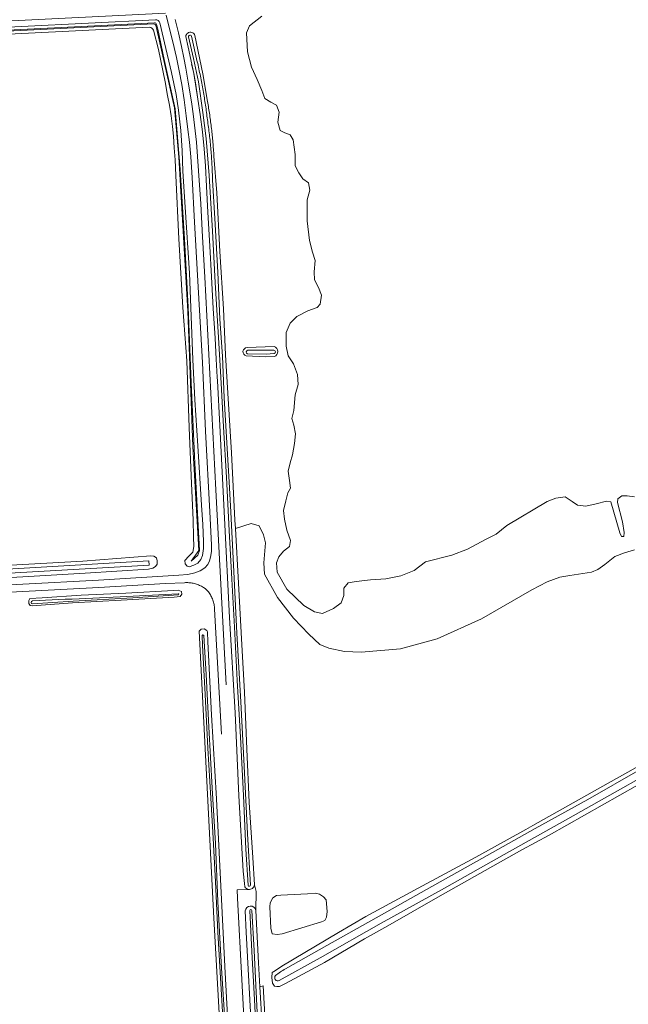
# Model space of a CAD drawing. Header units: metres. Extents: x 239845 to 242720, y 580286 to 584200.
# Tile 107 of 113: x 241999 to 242296, y 582418 to 582900. Entities that reach past the tile are written whole.
import ezdxf

# ---------------------------------------------------------------- set-up
doc = ezdxf.new("R2010")
doc.units = ezdxf.units.M
for name, color, linetype, lineweight in [('B-WE-GR-GRAS-GV', 60, 'Continuous', 13), ('B-WE-GR-GROENVOORZIENING-GV', 80, 'Continuous', 18), ('B-WE-OG-TERREIN-GV', 7, 'Continuous', 18), ('B-WE-OG-WATER-GV', 130, 'Continuous', 18), ('B-WE-OG-WATER_SLOOT-GV', 120, 'Continuous', 18)]:
    doc.layers.add(name, color=color, linetype=linetype, lineweight=lineweight)
doc.layers.add('GBKN', color=9, linetype='Continuous', lineweight=0, true_color=0x808080)

msp = doc.modelspace()

# ---------------------------------------------------------------- linework, layer by layer
at = {"layer": 'B-WE-GR-GRAS-GV', "flags": 128}
msp.add_lwpolyline([(242084.2, 582892.33), (242088.14, 582873.58), (242090.43, 582860.09), (242090.57, 582859.26), (242090.72, 582858.43), (242090.86, 582857.6), (242090.99, 582856.77), (242091.13, 582855.93), (242091.26, 582855.1), (242091.39, 582854.26), (242091.51, 582853.43), (242091.63, 582852.59), (242091.75, 582851.75), (242091.87, 582850.92), (242091.98, 582850.08), (242092.09, 582849.24), (242092.19, 582848.4), (242092.3, 582847.56), (242092.39, 582846.72), (242092.49, 582845.88), (242092.58, 582845.04), (242092.67, 582844.2), (242092.76, 582843.36), (242092.85, 582842.52), (242092.92, 582841.68), (242093, 582840.84), (242093.08, 582840), (242093.15, 582839.16), (242093.22, 582838.31), (242093.28, 582837.47), (242093.34, 582836.63), (242093.4, 582835.79), (242093.46, 582834.94), (242093.51, 582834.1), (242093.56, 582833.26), (242094.95, 582815.29), (242096.54, 582786.51), (242098.23, 582758.46), (242099.26, 582735.86), (242100.31, 582717.14), (242102.23, 582687.98), (242103.89, 582654.97), (242104.12, 582650.88), (242111.88, 582653.27), (242115.69, 582652.21), (242117.92, 582647.73), (242118.84, 582643.77), (242118.05, 582634.11), (242118.31, 582628.42), (242124.66, 582617.04), (242132.47, 582606.99), (242140.01, 582599.05), (242145.43, 582594.02), (242149.8, 582592.17), (242157.47, 582590.58), (242165.67, 582590.32), (242184.86, 582591.91), (242202.85, 582596.8), (242224.54, 582606.59), (242249.15, 582620.88), (242256.69, 582624.72), (242262.91, 582626.96), (242267.8, 582627.89), (242278.39, 582629.48), (242281.56, 582630.8), (242285, 582633.18), (242289.76, 582637.15), (242294.48, 582638.99), (242299.42, 582640.33)], dxfattribs=at)
msp.add_lwpolyline([(242109.8, 582739.48), (242123.03, 582739.98, -0.704923), (242123.2, 582735.07), (242118.85, 582735), (242109.31, 582735.42, -0.860678)], format="xyb", close=True, dxfattribs=at)
msp.add_lwpolyline([(242109.8, 582739.48), (242123.03, 582739.98, -0.704923), (242123.2, 582735.07), (242118.85, 582735), (242109.31, 582735.42, -0.860678)], format="xyb", close=True, dxfattribs=at)
for points in [[(242126.93, 582452.25), (242146.19, 582458.18), (242147.88, 582458.92), (242148.73, 582460.5), (242148.94, 582463.26), (242148.52, 582468.97), (242147.14, 582470.45), (242145.24, 582471.72), (242143.12, 582472.25), (242139.42, 582471.93), (242126.29, 582471.19), (242124.28, 582471.09), (242122.38, 582469.92), (242121.17, 582467.49), (242120.92, 582465.58), (242121.45, 582455.13), (242122.06, 582452.25), (242124.49, 582451.93), (242126.93, 582452.25), (242126.93, 582452.25)], [(242131.14, 582142.2), (242133.22, 582142.32), (242132.43, 582145.17), (242130.84, 582177.32), (242126.08, 582267.54), (242120.79, 582371.92), (242117.65, 582426.81), (242116.05, 582426.37), (242117.15, 582407.47), (242119.2, 582363.45), (242121.2, 582327.5), (242123.39, 582281.63), (242124.89, 582251.43), (242126.02, 582241.18), (242125.95, 582238.57), (242128.2, 582187.37), (242131.14, 582142.2), (242131.14, 582142.2)]]:
    msp.add_lwpolyline(points, close=True, dxfattribs=at)
at = {"layer": 'B-WE-GR-GROENVOORZIENING-GV', "flags": 128}
for points in [[(242094.69, 582733.86), (242095.14, 582725.03), (242095.27, 582723.21), (242096.48, 582701.39), (242098.68, 582655.9), (242101.21, 582607.21), (242103.97, 582560.5), (242105.85, 582519.96), (242107.91, 582483.02), (242108.47, 582476.96), (242108.71, 582475.4, 0.237667), (242110.53, 582474.07, 0.436537), (242113.44, 582476.33), (242112.55, 582489.75), (242110.9, 582516.56), (242109.61, 582542.77), (242108.54, 582570.61), (242107.25, 582593.86), (242105.58, 582624.11), (242104.12, 582650.88), (242103.89, 582654.97), (242102.23, 582687.98), (242100.31, 582717.14), (242099.26, 582735.86), (242098.23, 582758.46), (242096.54, 582786.51), (242094.95, 582815.29), (242093.56, 582833.26), (242093.51, 582834.1), (242093.46, 582834.94), (242093.4, 582835.79), (242093.34, 582836.63), (242093.28, 582837.47), (242093.22, 582838.31), (242093.15, 582839.16), (242093.08, 582840), (242093, 582840.84), (242092.92, 582841.68), (242092.85, 582842.52), (242092.76, 582843.36), (242092.67, 582844.2), (242092.58, 582845.04), (242092.49, 582845.88), (242092.39, 582846.72), (242092.3, 582847.56), (242092.19, 582848.4), (242092.09, 582849.24), (242091.98, 582850.08), (242091.87, 582850.92), (242091.75, 582851.75), (242091.63, 582852.59), (242091.51, 582853.43), (242091.39, 582854.26), (242091.26, 582855.1), (242091.13, 582855.93), (242090.99, 582856.77), (242090.86, 582857.6), (242090.72, 582858.43), (242090.57, 582859.26), (242090.43, 582860.09), (242088.14, 582873.58), (242084.2, 582892.33, 0.518146), (242080.73, 582893.55, 0.224904), (242079.79, 582891.87), (242080.93, 582886.58), (242083.76, 582873.69), (242085.77, 582861.16), (242086.78, 582853.71), (242087.93, 582845.09), (242088.82, 582836.87), (242089.43, 582828.49), (242090, 582818.43), (242090.64, 582805.74), (242091.5, 582789.08), (242092.47, 582774.19), (242093.25, 582758.64), (242094.16, 582744.01)], [(242094.69, 582733.86), (242095.14, 582725.03), (242095.27, 582723.21), (242096.48, 582701.39), (242098.68, 582655.9), (242101.21, 582607.21), (242103.97, 582560.5), (242105.85, 582519.96), (242107.91, 582483.02), (242108.47, 582476.96), (242108.71, 582475.4, 0.237667), (242110.53, 582474.07, 0.436537), (242113.44, 582476.33), (242112.55, 582489.75), (242110.9, 582516.56), (242109.61, 582542.77), (242108.54, 582570.61), (242107.25, 582593.86), (242105.58, 582624.11), (242104.12, 582650.88), (242103.89, 582654.97), (242102.23, 582687.98), (242100.31, 582717.14), (242099.26, 582735.86), (242098.23, 582758.46), (242096.54, 582786.51), (242094.95, 582815.29), (242093.56, 582833.26), (242093.51, 582834.1), (242093.46, 582834.94), (242093.4, 582835.79), (242093.34, 582836.63), (242093.28, 582837.47), (242093.22, 582838.31), (242093.15, 582839.16), (242093.08, 582840), (242093, 582840.84), (242092.92, 582841.68), (242092.85, 582842.52), (242092.76, 582843.36), (242092.67, 582844.2), (242092.58, 582845.04), (242092.49, 582845.88), (242092.39, 582846.72), (242092.3, 582847.56), (242092.19, 582848.4), (242092.09, 582849.24), (242091.98, 582850.08), (242091.87, 582850.92), (242091.75, 582851.75), (242091.63, 582852.59), (242091.51, 582853.43), (242091.39, 582854.26), (242091.26, 582855.1), (242091.13, 582855.93), (242090.99, 582856.77), (242090.86, 582857.6), (242090.72, 582858.43), (242090.57, 582859.26), (242090.43, 582860.09), (242088.14, 582873.58), (242084.2, 582892.33, 0.518146), (242080.73, 582893.55, 0.224904), (242079.79, 582891.87), (242080.93, 582886.58), (242083.76, 582873.69), (242085.77, 582861.16), (242086.78, 582853.71), (242087.93, 582845.09), (242088.82, 582836.87), (242089.43, 582828.49), (242090, 582818.43), (242090.64, 582805.74), (242091.5, 582789.08), (242092.47, 582774.19), (242093.25, 582758.64), (242094.16, 582744.01)], [(242082.6, 582891.96), (242085.43, 582879.51), (242085.63, 582878.64), (242085.83, 582877.76), (242086.02, 582876.87), (242086.22, 582875.99), (242086.4, 582875.11), (242086.59, 582874.23), (242086.77, 582873.34), (242086.95, 582872.46), (242087.13, 582871.58), (242087.3, 582870.69), (242087.48, 582869.81), (242087.64, 582868.92), (242087.81, 582868.03), (242087.97, 582867.15), (242088.13, 582866.26), (242088.29, 582865.37), (242088.44, 582864.48), (242088.6, 582863.59), (242088.74, 582862.7), (242088.89, 582861.81), (242089.03, 582860.92), (242089.17, 582860.03), (242089.31, 582859.14), (242089.44, 582858.24), (242089.57, 582857.35), (242089.7, 582856.46), (242089.82, 582855.56), (242089.94, 582854.67), (242090.06, 582853.78), (242090.18, 582852.88), (242090.29, 582851.99), (242090.4, 582851.09), (242090.53, 582850.18), (242090.66, 582849.26), (242090.79, 582848.34), (242090.91, 582847.43), (242091.03, 582846.51), (242091.15, 582845.59), (242091.26, 582844.68), (242091.37, 582843.76), (242091.47, 582842.84), (242091.57, 582841.92), (242091.67, 582841), (242091.76, 582840.08), (242091.85, 582839.16), (242091.94, 582838.24), (242092.02, 582837.31), (242092.1, 582836.39), (242092.18, 582835.47), (242092.25, 582834.55), (242092.32, 582833.62), (242092.39, 582832.7), (242092.45, 582831.78), (242092.51, 582830.85), (242092.56, 582829.93), (242092.61, 582829.01), (242092.66, 582828.08), (242092.7, 582827.16), (242092.74, 582826.24), (242092.78, 582825.31), (242092.81, 582824.39), (242092.84, 582823.46), (242092.87, 582822.54), (242092.89, 582821.61), (242094.07, 582802.71), (242095.48, 582776.4), (242096.54, 582753.4), (242097.75, 582735.26), (242098.67, 582714.89), (242099.9, 582692.76), (242101.18, 582670.79), (242101.78, 582658.92), (242103.2, 582633), (242104.87, 582599.64), (242106.72, 582565.91), (242108.37, 582534.47), (242110.07, 582501.24), (242111.53, 582476.18, -0.845824), (242110.26, 582476.1), (242109.23, 582493.81), (242108.03, 582520.09), (242106.52, 582548.66), (242104.96, 582576.33), (242103.62, 582602.58), (242102.35, 582625.99), (242101.07, 582649.81), (242099.77, 582675.91), (242098.27, 582700.58), (242096.89, 582724.97), (242095.82, 582744.43), (242094.16, 582771.32), (242092.8, 582796.58), (242091.18, 582823.8), (242089.75, 582841.92), (242088.16, 582854.63), (242085.97, 582869.66), (242083.51, 582881.15), (242081.17, 582891.7, -1.05715)], [(242082.6, 582891.96), (242085.43, 582879.51), (242085.63, 582878.64), (242085.83, 582877.76), (242086.02, 582876.87), (242086.22, 582875.99), (242086.4, 582875.11), (242086.59, 582874.23), (242086.77, 582873.34), (242086.95, 582872.46), (242087.13, 582871.58), (242087.3, 582870.69), (242087.48, 582869.81), (242087.64, 582868.92), (242087.81, 582868.03), (242087.97, 582867.15), (242088.13, 582866.26), (242088.29, 582865.37), (242088.44, 582864.48), (242088.6, 582863.59), (242088.74, 582862.7), (242088.89, 582861.81), (242089.03, 582860.92), (242089.17, 582860.03), (242089.31, 582859.14), (242089.44, 582858.24), (242089.57, 582857.35), (242089.7, 582856.46), (242089.82, 582855.56), (242089.94, 582854.67), (242090.06, 582853.78), (242090.18, 582852.88), (242090.29, 582851.99), (242090.4, 582851.09), (242090.53, 582850.18), (242090.66, 582849.26), (242090.79, 582848.34), (242090.91, 582847.43), (242091.03, 582846.51), (242091.15, 582845.59), (242091.26, 582844.68), (242091.37, 582843.76), (242091.47, 582842.84), (242091.57, 582841.92), (242091.67, 582841), (242091.76, 582840.08), (242091.85, 582839.16), (242091.94, 582838.24), (242092.02, 582837.31), (242092.1, 582836.39), (242092.18, 582835.47), (242092.25, 582834.55), (242092.32, 582833.62), (242092.39, 582832.7), (242092.45, 582831.78), (242092.51, 582830.85), (242092.56, 582829.93), (242092.61, 582829.01), (242092.66, 582828.08), (242092.7, 582827.16), (242092.74, 582826.24), (242092.78, 582825.31), (242092.81, 582824.39), (242092.84, 582823.46), (242092.87, 582822.54), (242092.89, 582821.61), (242094.07, 582802.71), (242095.48, 582776.4), (242096.54, 582753.4), (242097.75, 582735.26), (242098.67, 582714.89), (242099.9, 582692.76), (242101.18, 582670.79), (242101.78, 582658.92), (242103.2, 582633), (242104.87, 582599.64), (242106.72, 582565.91), (242108.37, 582534.47), (242110.07, 582501.24), (242111.53, 582476.18, -0.845824), (242110.26, 582476.1), (242109.23, 582493.81), (242108.03, 582520.09), (242106.52, 582548.66), (242104.96, 582576.33), (242103.62, 582602.58), (242102.35, 582625.99), (242101.07, 582649.81), (242099.77, 582675.91), (242098.27, 582700.58), (242096.89, 582724.97), (242095.82, 582744.43), (242094.16, 582771.32), (242092.8, 582796.58), (242091.18, 582823.8), (242089.75, 582841.92), (242088.16, 582854.63), (242085.97, 582869.66), (242083.51, 582881.15), (242081.17, 582891.7, -1.05715)], [(242123.03, 582739.98), (242109.8, 582739.48, 0.860678), (242109.31, 582735.42), (242118.85, 582735), (242123.2, 582735.07, 0.704923)], [(242110.09, 582736.41, -0.859453), (242110.23, 582738.23), (242122.92, 582738.26, -0.780568), (242123.1, 582736.53), (242119.16, 582736.26)], [(242004.69, 582613.9, -0.856372), (242004.83, 582615.36), (242020.77, 582616.18), (242024.15, 582616.22), (242047.75, 582617.39), (242076.1, 582618.91, -0.722541), (242076.17, 582618.3), (242053.86, 582616.9), (242024.64, 582615.2)], [(242088.63, 582598.45), (242089.73, 582579.28), (242091.14, 582553.63), (242092.64, 582523.59), (242094.27, 582496.53), (242095.54, 582468.15), (242097.33, 582435.44), (242099.17, 582404.83), (242100.94, 582374.01), (242101.43, 582361.27, -0.652947), (242100.41, 582361.27), (242099.9, 582371.58), (242099.62, 582375.56), (242098.54, 582400.16), (242096.96, 582427.94), (242095.52, 582453.16), (242094.38, 582477.81), (242093.12, 582502.05), (242092.05, 582518.84), (242090.67, 582543.18), (242089.21, 582569.53), (242088.03, 582593.66), (242087.85, 582598.39, -0.80853)], [(242104.88, 582473.82), (242105.08, 582469.81), (242109.3, 582390.17), (242114.84, 582283.76), (242116.64, 582250.07), (242121.32, 582250.32, -0.150868), (242120.69, 582251.43), (242119.88, 582258.88), (242116.99, 582305.78), (242114.73, 582349.24), (242112.08, 582401.84), (242109.3, 582453.15), (242108.94, 582463.51, -0.886121), (242114.06, 582463.78), (242114.24, 582473.05), (242113.44, 582476.33, -0.436537), (242110.53, 582474.07), (242110.07, 582474.09)], [(242120.69, 582251.43, 0.150868), (242121.32, 582250.32, 0.582833), (242124.89, 582251.43), (242123.39, 582281.63), (242121.2, 582327.5), (242119.2, 582363.45), (242117.15, 582407.47), (242116.05, 582426.37), (242115.36, 582438.05), (242114.06, 582463.78, 0.886121), (242108.94, 582463.51), (242109.3, 582453.15), (242112.08, 582401.84), (242114.73, 582349.24), (242116.99, 582305.78), (242119.88, 582258.88)], [(242112.07, 582463.81), (242113.28, 582444.19), (242114.64, 582417.11), (242115.84, 582392.37), (242116.85, 582374.81), (242117.11, 582371.5), (242118.43, 582345.3), (242119.52, 582323.25), (242120.87, 582300.81), (242122.14, 582276.47), (242123.36, 582251.45, -0.885737), (242122.27, 582251.45), (242120.95, 582276.12), (242119.5, 582301.57), (242118.34, 582324.93), (242117.08, 582349.82), (242115.91, 582372.04), (242114.71, 582394.56), (242113.47, 582419.94), (242112.14, 582443.68), (242111.15, 582463.72, -0.953684)]]:
    msp.add_lwpolyline(points, format="xyb", close=True, dxfattribs=at)
msp.add_lwpolyline([(242086.31, 582600.61), (242093.61, 582459.93), (242099.2, 582358.07), (242099.49, 582358.01), (242100.99, 582358.09), (242102.36, 582358.36), (242103.19, 582358.9), (242103.3, 582360.41), (242103.23, 582362.48), (242101.54, 582387.84), (242098.88, 582436.24), (242094.9, 582518.48), (242092.34, 582559.61), (242090.61, 582595.31), (242090.36, 582600.26), (242090.07, 582600.95), (242088.79, 582601.77), (242087.35, 582601.62), (242086.48, 582600.8), (242086.31, 582600.61), (242086.31, 582600.61)], close=True, dxfattribs=at)
msp.add_lwpolyline([(242319.23, 582544.33), (242284.02, 582524.66), (242249.73, 582505.45), (242246.31, 582503.39), (242221.71, 582489.89), (242193.61, 582474.65), (242167.89, 582460.76), (242154.55, 582452.9), (242126.85, 582436.47), (242123.68, 582434.41), (242122.11, 582433.3), (242121.96, 582430.98), (242122.23, 582428.07), (242123.28, 582426.75), (242124.39, 582426.55), (242125.66, 582426.47), (242128.68, 582427.9), (242147.65, 582438.22), (242167.33, 582449.81), (242178.68, 582456.24), (242203.13, 582470.29), (242244.25, 582493.39), (242257.74, 582500.61), (242309.57, 582529.98)], dxfattribs=at)
msp.add_lwpolyline([(242319.23, 582544.33), (242284.02, 582524.66), (242249.73, 582505.45), (242246.31, 582503.39), (242221.71, 582489.89), (242193.61, 582474.65), (242167.89, 582460.76), (242154.55, 582452.9), (242126.85, 582436.47), (242123.68, 582434.41), (242122.11, 582433.3), (242121.96, 582430.98), (242122.23, 582428.07), (242123.28, 582426.75), (242124.39, 582426.55), (242125.66, 582426.47), (242128.68, 582427.9), (242147.65, 582438.22), (242167.33, 582449.81), (242178.68, 582456.24), (242203.13, 582470.29), (242244.25, 582493.39), (242257.74, 582500.61), (242309.57, 582529.98)], dxfattribs=at)
msp.add_lwpolyline([(242319.25, 582538.26), (242293.68, 582523.83), (242266.74, 582508.68), (242235.67, 582491.23), (242206.42, 582474.74), (242175.45, 582457.55), (242145.57, 582440.54), (242125.54, 582429.42, -0.874953), (242123.8, 582431.89, -0.044108), (242128.54, 582435.15), (242148.8, 582446.64), (242173, 582460.11), (242197.58, 582474.01), (242224.65, 582489.27), (242250.75, 582503.93), (242276.53, 582518.12), (242302.25, 582532.87)], format="xyb", dxfattribs=at)
msp.add_lwpolyline([(242319.25, 582538.26), (242293.68, 582523.83), (242266.74, 582508.68), (242235.67, 582491.23), (242206.42, 582474.74), (242175.45, 582457.55), (242145.57, 582440.54), (242125.54, 582429.42, -0.874953), (242123.8, 582431.89, -0.044108), (242128.54, 582435.15), (242148.8, 582446.64), (242173, 582460.11), (242197.58, 582474.01), (242224.65, 582489.27), (242250.75, 582503.93), (242276.53, 582518.12), (242302.25, 582532.87)], format="xyb", dxfattribs=at)
at = {"layer": 'B-WE-OG-TERREIN-GV', "flags": 128}
msp.add_lwpolyline([(242147.88, 582458.92), (242146.19, 582458.18), (242126.93, 582452.25), (242124.49, 582451.93), (242122.06, 582452.25), (242121.45, 582455.13), (242120.92, 582465.58), (242121.17, 582467.49), (242122.38, 582469.92), (242124.28, 582471.09), (242126.29, 582471.19), (242139.42, 582471.93), (242143.12, 582472.25), (242145.24, 582471.72), (242147.14, 582470.45), (242148.52, 582468.97), (242148.94, 582463.26), (242148.73, 582460.5), (242147.88, 582458.92), (242147.88, 582458.92)], close=True, dxfattribs=at)
at = {"layer": 'B-WE-OG-WATER-GV', "flags": 128}
msp.add_lwpolyline([(242117.07, 582901.75), (242110.93, 582897.1), (242109.45, 582893.71), (242110.08, 582884.4), (242111.99, 582876.78), (242114.74, 582870.85), (242117.07, 582865.35), (242118.55, 582861.54), (242121.51, 582859.63), (242124.26, 582858.15), (242125.53, 582854.76), (242124.9, 582849.9), (242125.96, 582845.87), (242128.29, 582844.6), (242130.83, 582843.76), (242132.31, 582841.22), (242133.36, 582834.02), (242133.36, 582828.52), (242135.06, 582825.13), (242137.17, 582822.17), (242139.93, 582820.26), (242140.56, 582816.66), (242139.29, 582811.8), (242139.29, 582801.64), (242140.35, 582791.9), (242141.83, 582786.18), (242143.1, 582782.16), (242142.68, 582776.66), (242142.89, 582772.64), (242144.8, 582768.83), (242146.28, 582765.23), (242145.64, 582760.78), (242144.16, 582759.09), (242139.5, 582757.4), (242134.21, 582754.65), (242130.83, 582751.47), (242128.92, 582746.81), (242128.92, 582740.25), (242129.98, 582735.38), (242132.52, 582731.57), (242134.42, 582726.28), (242134.85, 582721.41), (242133.36, 582716.33), (242132.73, 582708.71), (242131.67, 582704.69), (242132.73, 582701.52), (242133.58, 582697.28), (242132.94, 582692.42), (242132.1, 582686.91), (242130.83, 582683.1), (242129.98, 582678.87), (242130.61, 582674.42), (242131.04, 582670.61), (242129.77, 582668.29), (242128.71, 582664.47), (242127.65, 582659.61), (242128.07, 582655.37), (242129.34, 582650.08), (242131.04, 582645), (242130.61, 582642.04), (242127.65, 582639.71), (242125.32, 582636.96), (242124.26, 582633.99), (242124.5, 582629.4), (242129.26, 582621.14), (242137.67, 582613.21), (242142.75, 582610.03), (242146.72, 582609.24), (242152.12, 582611.62), (242155.93, 582614.48), (242157.2, 582617.97), (242157.2, 582621.62), (242159.26, 582624.32), (242163.23, 582624.95), (242170.22, 582625.75), (242177.68, 582626.22), (242185.14, 582627.65), (242191.65, 582630.35), (242197.2, 582634.48), (242210.06, 582637.81), (242217.68, 582640.67), (242226.89, 582645.59), (242231.81, 582648.13), (242236.89, 582652.26), (242256.74, 582664.01), (242261.02, 582665.75), (242265.47, 582666.39), (242268.96, 582664.01), (242271.5, 582662.26), (242275.63, 582661.78), (242280.71, 582662.9), (242285.79, 582664.17), (242287.94, 582663.98), (242292.3, 582648.77), (242293.09, 582647.02), (242294.2, 582647.02), (242294.36, 582648.93), (242293.57, 582654.16), (242291.09, 582663.61), (242291.35, 582665.46), (242293.2, 582666.79), (242295.85, 582666.92), (242299.42, 582666.39)], dxfattribs=at)
at = {"layer": 'B-WE-OG-WATER_SLOOT-GV', "flags": 128}
for points in [[(242110.26, 582476.1, 0.845824), (242111.53, 582476.18), (242110.07, 582501.24), (242108.37, 582534.47), (242106.72, 582565.91), (242104.87, 582599.64), (242103.2, 582633), (242101.78, 582658.92), (242101.18, 582670.79), (242099.9, 582692.76), (242098.67, 582714.89), (242097.75, 582735.26), (242096.54, 582753.4), (242095.48, 582776.4), (242094.07, 582802.71), (242092.89, 582821.61), (242092.87, 582822.54), (242092.84, 582823.46), (242092.81, 582824.39), (242092.78, 582825.31), (242092.74, 582826.24), (242092.7, 582827.16), (242092.66, 582828.08), (242092.61, 582829.01), (242092.56, 582829.93), (242092.51, 582830.85), (242092.45, 582831.78), (242092.39, 582832.7), (242092.32, 582833.62), (242092.25, 582834.55), (242092.18, 582835.47), (242092.1, 582836.39), (242092.02, 582837.31), (242091.94, 582838.24), (242091.85, 582839.16), (242091.76, 582840.08), (242091.67, 582841), (242091.57, 582841.92), (242091.47, 582842.84), (242091.37, 582843.76), (242091.26, 582844.68), (242091.15, 582845.59), (242091.03, 582846.51), (242090.91, 582847.43), (242090.79, 582848.34), (242090.66, 582849.26), (242090.53, 582850.18), (242090.4, 582851.09), (242090.29, 582851.99), (242090.18, 582852.88), (242090.06, 582853.78), (242089.94, 582854.67), (242089.82, 582855.56), (242089.7, 582856.46), (242089.57, 582857.35), (242089.44, 582858.24), (242089.31, 582859.14), (242089.17, 582860.03), (242089.03, 582860.92), (242088.89, 582861.81), (242088.74, 582862.7), (242088.6, 582863.59), (242088.44, 582864.48), (242088.29, 582865.37), (242088.13, 582866.26), (242087.97, 582867.15), (242087.81, 582868.03), (242087.64, 582868.92), (242087.48, 582869.81), (242087.3, 582870.69), (242087.13, 582871.58), (242086.95, 582872.46), (242086.77, 582873.34), (242086.59, 582874.23), (242086.4, 582875.11), (242086.22, 582875.99), (242086.02, 582876.87), (242085.83, 582877.76), (242085.63, 582878.64), (242085.43, 582879.51), (242082.6, 582891.96, 1.05715), (242081.17, 582891.7), (242083.51, 582881.15), (242085.97, 582869.66), (242088.16, 582854.63), (242089.75, 582841.92), (242091.18, 582823.8), (242092.8, 582796.58), (242094.16, 582771.32), (242095.82, 582744.43), (242096.89, 582724.97), (242098.27, 582700.58), (242099.77, 582675.91), (242101.07, 582649.81), (242102.35, 582625.99), (242103.62, 582602.58), (242104.96, 582576.33), (242106.52, 582548.66), (242108.03, 582520.09), (242109.23, 582493.81)], [(242004.69, 582613.9), (242024.64, 582615.2), (242053.86, 582616.9), (242076.17, 582618.3, 0.722541), (242076.1, 582618.91), (242047.75, 582617.39), (242024.15, 582616.22), (242020.77, 582616.18), (242004.83, 582615.36, 0.856372)], [(242100.41, 582361.27, 0.652947), (242101.43, 582361.27), (242100.94, 582374.01), (242099.17, 582404.83), (242097.33, 582435.44), (242095.54, 582468.15), (242094.27, 582496.53), (242092.64, 582523.59), (242091.14, 582553.63), (242089.73, 582579.28), (242088.63, 582598.45, 0.80853), (242087.85, 582598.39), (242088.03, 582593.66), (242089.21, 582569.53), (242090.67, 582543.18), (242092.05, 582518.84), (242093.12, 582502.05), (242094.38, 582477.81), (242095.52, 582453.16), (242096.96, 582427.94), (242098.54, 582400.16), (242099.62, 582375.56), (242099.9, 582371.58)], [(242112.07, 582463.81, 0.953684), (242111.15, 582463.72), (242112.14, 582443.68), (242113.47, 582419.94), (242114.71, 582394.56), (242115.91, 582372.04), (242117.08, 582349.82), (242118.34, 582324.93), (242119.5, 582301.57), (242120.95, 582276.12), (242122.27, 582251.45, 0.885737), (242123.36, 582251.45), (242122.14, 582276.47), (242120.87, 582300.81), (242119.52, 582323.25), (242118.43, 582345.3), (242117.11, 582371.5), (242116.85, 582374.81), (242115.84, 582392.37), (242114.64, 582417.11), (242113.28, 582444.19)]]:
    msp.add_lwpolyline(points, format="xyb", close=True, dxfattribs=at)
msp.add_lwpolyline([(242302.25, 582532.87), (242276.53, 582518.12), (242250.75, 582503.93), (242224.65, 582489.27), (242197.58, 582474.01), (242173, 582460.11), (242148.8, 582446.64), (242128.54, 582435.15, 0.044108), (242123.8, 582431.89, 0.874953), (242125.54, 582429.42), (242145.57, 582440.54), (242175.45, 582457.55), (242206.42, 582474.74), (242235.67, 582491.23), (242266.74, 582508.68), (242293.68, 582523.83), (242319.25, 582538.26)], format="xyb", dxfattribs=at)
at = {"layer": 'GBKN', "flags": 128}
for points in [[(240846.05, 582554.48, -0.377656), (240839.66, 582556.18), (240835.85, 582561.88, -0.218073), (240834.8, 582568.45), (240851.89, 582630.21), (240922.12, 582881.55, -0.383351), (240942.43, 582894.46), (241030.9, 582879.64), (241071.86, 582872.78, 0.045254), (241109.33, 582869.95), (241523.01, 582876.14, 0.008725), (241530.27, 582876.37), (242069.92, 582903.29)], [(241868.05, 582890.22), (242064.98, 582900.04, -0.359138), (242067.02, 582898.53), (242067.69, 582895.82)], [(241868.12, 582888.72), (242064.48, 582898.52, -0.359138), (242065.5, 582897.76), (242066.08, 582895.42)], [(241868.15, 582888.22), (242064.12, 582898, -0.359138), (242065.14, 582897.24), (242065.61, 582895.31)], [(241868.22, 582886.72), (242061.95, 582896.39, -0.354194), (242063.98, 582894.9)]]:
    msp.add_lwpolyline(points, format="xyb", dxfattribs=at)
for points in [[(242070.17, 582902.32), (242071.84, 582895.67)], [(242076.22, 582893.59), (242074.56, 582900.14)], [(242066.47, 582885.49), (242063.98, 582894.9)], [(242082.43, 582634.78), (242086.16, 582640.12), (242083.28, 582691.07), (242080.85, 582757.36), (242076.43, 582832.8), (242074.21, 582856.86), (242065.61, 582895.31)], [(242066.08, 582895.42), (242069.16, 582880.54), (242074.66, 582856.39), (242077.07, 582826.74), (242079.1, 582792.68), (242080.97, 582759.25), (242082.45, 582722.4), (242084.16, 582682.8), (242086.58, 582640.09), (242085.73, 582637.84), (242082.43, 582634.78)], [(242067.69, 582895.82), (242069.44, 582888.7)], [(242071.84, 582895.67), (242073.5, 582889.32)], [(242077.69, 582887.03), (242076.22, 582893.59)], [(242069.66, 582869.69), (242066.47, 582885.49)], [(242069.44, 582888.7), (242072.81, 582874.19)], [(242073.5, 582889.32), (242075.23, 582881.65)], [(242078.91, 582881.47), (242077.69, 582887.03)], [(242075.23, 582881.65), (242076.53, 582874.98)], [(242079.87, 582876.32), (242078.91, 582881.47)], [(242081.04, 582869.48), (242079.87, 582876.32)], [(242083.76, 582873.69), (242082.57, 582878.33)], [(242072.81, 582874.19), (242075.09, 582863.37)], [(242076.53, 582874.98), (242077.79, 582868.33)], [(242084.49, 582869.15), (242083.76, 582873.69)], [(242070.93, 582862.91), (242069.66, 582869.69)], [(242077.79, 582868.33), (242079.01, 582860.91)], [(242081.65, 582865.66), (242081.04, 582869.48)], [(242085.77, 582861.16), (242084.49, 582869.15)], [(242071.86, 582858.2), (242070.93, 582862.91)], [(242075.09, 582863.37), (242076.27, 582855.85)], [(242082.72, 582858.66), (242081.65, 582865.66)], [(242086.78, 582853.71), (242085.77, 582861.16)], [(242072.7, 582853.05), (242071.86, 582858.2)], [(242079.01, 582860.91), (242079.92, 582853.05)], [(242083.48, 582854.02), (242082.72, 582858.66)], [(242073.34, 582847.71), (242072.7, 582853.05)], [(242076.27, 582855.85), (242077.42, 582845.74)], [(242079.92, 582853.05), (242080.85, 582846.36)], [(242085.1, 582840.16), (242083.48, 582854.02)], [(242087.93, 582845.09), (242086.78, 582853.71)], [(242073.81, 582843.08), (242073.34, 582847.71)], [(242074.19, 582837.27), (242073.81, 582843.08)], [(242077.42, 582845.74), (242078.04, 582836.04)], [(242080.85, 582846.36), (242081.64, 582840.13)], [(242088.82, 582836.87), (242087.93, 582845.09)], [(242074.6, 582831.46), (242074.19, 582837.27)], [(242081.64, 582840.13), (242082.22, 582832.84)], [(242086.1, 582826.02), (242085.1, 582840.16)], [(242078.04, 582836.04), (242078.42, 582825.97)], [(242082.22, 582832.84), (242082.96, 582822.75)], [(242089.43, 582828.49), (242088.82, 582836.87)], [(242075, 582823.79), (242074.6, 582831.46)], [(242090, 582818.43), (242089.43, 582828.49)], [(242076.42, 582792.69), (242075, 582823.79)], [(242076.42, 582792.69), (242075, 582823.79)], [(242078.42, 582825.97), (242079.47, 582808.3)], [(242082.96, 582822.75), (242084.11, 582800.97)], [(242087.12, 582809.94), (242086.1, 582826.02)], [(242090.64, 582805.74), (242090, 582818.43)], [(242079.47, 582808.3), (242081.58, 582775.88)], [(242079.47, 582808.3), (242081.58, 582775.88)], [(242087.96, 582793.75), (242087.12, 582809.94)], [(242084.11, 582800.97), (242086, 582766.31)], [(242089.09, 582774.05), (242087.96, 582793.75)], [(242078.4, 582759.18), (242076.42, 582792.69)], [(242078.4, 582759.18), (242076.42, 582792.69)], [(242081.58, 582775.88), (242083.32, 582733.72)], [(242094.56, 582669.85), (242089.09, 582774.05)], [(242086, 582766.31), (242087.91, 582732.16)], [(242080.36, 582733), (242078.4, 582759.18)], [(242080.36, 582733), (242078.4, 582759.18)], [(242081.51, 582700.26), (242080.36, 582733)], [(242081.51, 582700.26), (242080.36, 582733)], [(242083.32, 582733.72), (242084.22, 582713.82)], [(242087.91, 582732.16), (242089.44, 582698.46)], [(242084.22, 582713.82), (242085.73, 582691.33)], [(241866.87, 582701), (241872, 582624.84), (241873.63, 582623.21), (241876.24, 582622.29), (242061.85, 582632.92), (242061.73, 582635.08), (241878.38, 582624.21), (241875.36, 582624.69), (241874.31, 582625.75), (241873.25, 582627.68), (241868.43, 582700.7)], [(242082.44, 582676.69), (242081.51, 582700.26)], [(242082.44, 582676.69), (242081.51, 582700.26)], [(242089.44, 582698.46), (242091.57, 582659.09)], [(242085.73, 582691.33), (242087.44, 582662.22)], [(242083.38, 582654.93), (242082.44, 582676.69)], [(242099.65, 582574.28), (242094.56, 582669.85)], [(242087.44, 582662.22), (242088.1, 582652.84)], [(242091.57, 582659.09), (242092.43, 582642.78)], [(242083.59, 582646.72), (242083.38, 582654.93)], [(242088.1, 582652.84), (242088.52, 582644.5)], [(242083.8, 582642.11), (242083.59, 582646.72)], [(242088.52, 582644.5), (242088.52, 582641.04)], [(242081.3, 582637.29), (242083.2, 582639.34)], [(242083.2, 582639.34), (242083.8, 582642.11)], [(242088.52, 582641.04), (242088.03, 582637.64)], [(242092.4, 582639.65), (242091.97, 582636.79)], [(242092.43, 582642.78), (242092.4, 582639.65)], [(242000, 582633.16), (242029.35, 582634.79)], [(242029.35, 582634.79), (242062.65, 582637.47)], [(242062.64, 582637.47), (242064.13, 582637.36)], [(242062.65, 582637.47), (242062.64, 582637.47)], [(242064.13, 582637.36), (242065.41, 582636.44)], [(242065.41, 582636.44), (242065.84, 582635.02)], [(242065.84, 582635.02), (242065.79, 582633.34)], [(242079.29, 582635.12), (242081.3, 582637.29)], [(242079.5, 582633.58), (242079.29, 582635.12)], [(242087.2, 582635.62), (242085.62, 582633.89)], [(242088.03, 582637.64), (242087.2, 582635.62)], [(242091.38, 582635.09), (242090.53, 582633.26)], [(242091.97, 582636.79), (242091.38, 582635.09)], [(241973.54, 582631.68), (242000, 582633.16)], [(242061.58, 582630.98), (242030.62, 582628.95)], [(242063.63, 582631.37), (242061.58, 582630.98)], [(242063.63, 582631.37), (242061.58, 582630.98)], [(242065.02, 582632.17), (242063.63, 582631.37)], [(242065.79, 582633.34), (242065.02, 582632.17)], [(242080.45, 582632.45), (242079.5, 582633.58)], [(242081.43, 582632.15), (242080.45, 582632.45)], [(242083.79, 582632.97), (242081.43, 582632.15)], [(242085.62, 582633.89), (242083.79, 582632.97)], [(242086.9, 582630.17), (242084.2, 582629.17)], [(242089.09, 582631.58), (242086.9, 582630.17)], [(242090.53, 582633.26), (242089.09, 582631.58)], [(242000, 582627.17), (241982.17, 582626.13)], [(242030.62, 582628.95), (242000, 582627.17)], [(242037.05, 582625.55), (242000, 582623.57)], [(242076.4, 582627.95), (242037.05, 582625.54)], [(242037.05, 582625.54), (242037.05, 582625.55)], [(242080.88, 582628.25), (242076.4, 582627.95)], [(242084.2, 582629.17), (242080.88, 582628.25)], [(241902.25, 582618.34), (242000, 582623.57)], [(241929.76, 582616.3), (242000, 582620.01)], [(242000, 582620.01), (242037.22, 582621.99)], [(242037.22, 582621.99), (242069.95, 582623.97)], [(242050.48, 582619.25), (242073.85, 582620.43)], [(242069.95, 582623.97), (242079.2, 582624.32)], [(242073.85, 582620.43), (242076.11, 582620.62)], [(242076.11, 582620.62), (242077.65, 582620)], [(242077.65, 582620), (242077.93, 582618.66)], [(242079.2, 582624.32), (242079.73, 582624.35)], [(242079.2, 582624.32), (242079.73, 582624.35)], [(242079.73, 582624.35), (242080.27, 582624.35)], [(242079.73, 582624.35), (242080.27, 582624.35)], [(242080.27, 582624.35), (242080.81, 582624.34)], [(242080.27, 582624.35), (242080.81, 582624.34)], [(242080.81, 582624.34), (242081.34, 582624.31)], [(242080.81, 582624.34), (242081.34, 582624.31)], [(242081.34, 582624.31), (242081.88, 582624.26)], [(242081.34, 582624.31), (242081.88, 582624.26)], [(242081.88, 582624.26), (242082.41, 582624.19)], [(242081.88, 582624.26), (242082.41, 582624.19)], [(242082.41, 582624.19), (242082.94, 582624.1)], [(242082.41, 582624.19), (242082.94, 582624.1)], [(242082.94, 582624.1), (242083.47, 582624)], [(242083.47, 582624), (242084, 582623.88)], [(242084, 582623.88), (242084.52, 582623.74)], [(242084.52, 582623.74), (242085.03, 582623.58)], [(242085.03, 582623.58), (242085.54, 582623.41)], [(242085.54, 582623.41), (242086.04, 582623.22)], [(242086.04, 582623.22), (242086.54, 582623.01)], [(242086.54, 582623.01), (242087.03, 582622.79)], [(242087.03, 582622.79), (242087.51, 582622.55)], [(242087.51, 582622.55), (242087.98, 582622.29)], [(242087.98, 582622.29), (242088.44, 582622.02)], [(242088.44, 582622.02), (242089.34, 582621.43)], [(242089.34, 582621.43), (242089.75, 582621.04)], [(242089.75, 582621.04), (242090.14, 582620.63)], [(242090.14, 582620.63), (242090.52, 582620.2)], [(242090.52, 582620.2), (242090.88, 582619.76)], [(242002.93, 582615.61), (242003.51, 582616.58)], [(242002.95, 582614.14), (242002.93, 582615.61)], [(242003.51, 582616.58), (242009.43, 582616.9)], [(242009.43, 582616.9), (242028.53, 582618.12)], [(242048.13, 582615.82), (242024.3, 582614.37)], [(242028.53, 582618.12), (242050.48, 582619.25)], [(242074.19, 582617.24), (242048.13, 582615.82)], [(242076.99, 582617.58), (242074.19, 582617.24)], [(242077.93, 582618.66), (242076.99, 582617.58)], [(242090.88, 582619.76), (242091.22, 582619.31)], [(242091.22, 582619.31), (242091.54, 582618.84)], [(242091.54, 582618.84), (242091.84, 582618.36)], [(242091.84, 582618.36), (242092.12, 582617.87)], [(242092.12, 582617.87), (242092.39, 582617.37)], [(242092.39, 582617.37), (242092.63, 582616.85)], [(242092.63, 582616.85), (242092.86, 582616.33)], [(242092.86, 582616.33), (242093.06, 582615.8)], [(242093.06, 582615.8), (242093.24, 582615.27)], [(242093.24, 582615.27), (242093.4, 582614.72)], [(242003.64, 582613.07), (242002.95, 582614.14)], [(242004.59, 582613.05), (242003.64, 582613.07)], [(242024.3, 582614.37), (242004.59, 582613.05)], [(242093.4, 582614.72), (242093.54, 582614.17)], [(242093.54, 582614.17), (242093.65, 582613.61)], [(242093.65, 582613.61), (242093.75, 582613.06)], [(242093.75, 582613.06), (242093.82, 582612.49)], [(242093.82, 582612.49), (242093.9, 582611.36)], [(242093.9, 582611.36), (242097.34, 582550.19)]]:
    msp.add_lwpolyline(points, dxfattribs=at)

doc.saveas('drawing.dxf')
